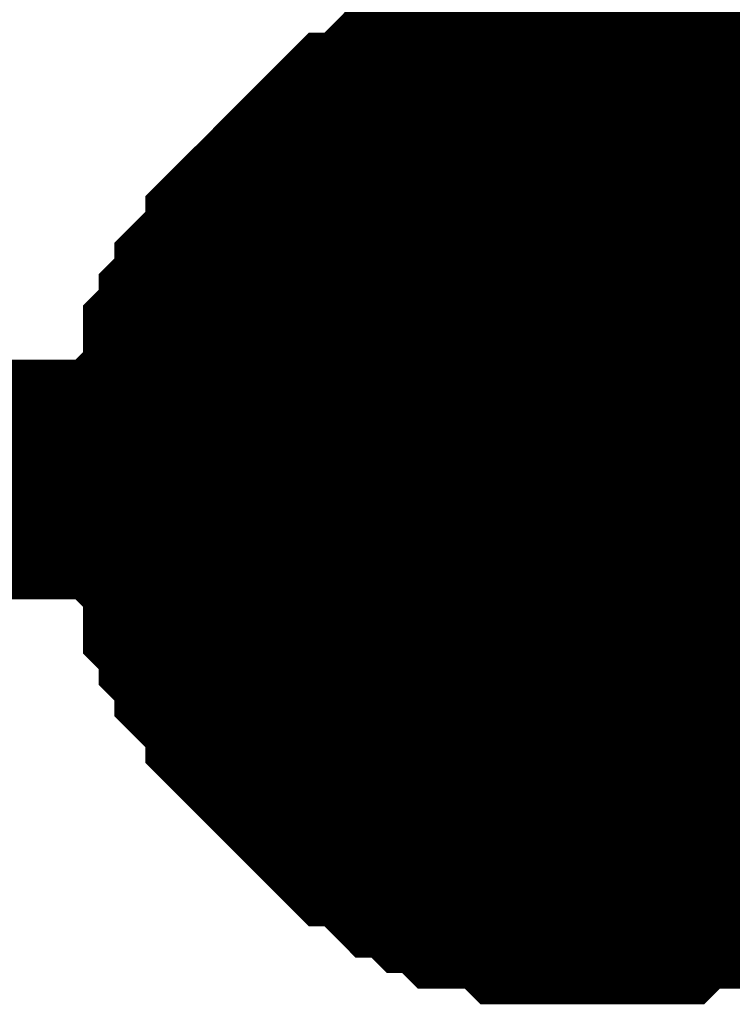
# Model space of a CAD drawing. Header units: inches. Extents: x 0 to 292, y 0 to 193.
# Tile 27 of 256: x 47.584 to 48.475, y 74.618 to 75.85. Entities that reach past the tile are written whole.
import ezdxf

# ---------------------------------------------------------------- set-up
doc = ezdxf.new("R2010")
doc.units = ezdxf.units.IN
doc.layers.add('Sheet', color=255, linetype='Continuous')

msp = doc.modelspace()

# ---------------------------------------------------------------- linework, layer by layer
at = {"layer": 'Sheet'}
for points in [[(48.3002, 79.9915, 0.2997, 0.2997, 0), (48.3002, 75.2747, 0.2997, 0.2997, 0)], [(93.4634, 75.2747, 0.2997, 0.2997, 0), (77.3309, 75.2747, 0.2997, 0.2997, 0), (60.8282, 75.2747, 0.2997, 0.2997, 0), (48.3002, 75.2747, 0.2997, 0.2997, 0), (36.2982, 75.2747, 0.2997, 0.2997, 0), (36.2982, 77.2823, 0.2997, 0.2997, 0)], [(47.7936, 75.2747, 0.2997, 0.2997, 0), (47.7936, 75.2942, 0.2997, 0.2997, 0), (47.7936, 75.3332, 0.2997, 0.2997, 0), (47.7936, 75.3526, 0.2997, 0.2997, 0), (47.8131, 75.3721, 0.2997, 0.2997, 0), (47.8131, 75.3916, 0.2997, 0.2997, 0), (47.8131, 75.4306, 0.2997, 0.2997, 0), (47.8325, 75.4501, 0.2997, 0.2997, 0), (47.8325, 75.4696, 0.2997, 0.2997, 0), (47.852, 75.4891, 0.2997, 0.2997, 0), (47.852, 75.5086, 0.2997, 0.2997, 0), (47.8715, 75.5281, 0.2997, 0.2997, 0), (47.891, 75.5476, 0.2997, 0.2997, 0), (47.891, 75.5671, 0.2997, 0.2997, 0), (47.9105, 75.5865, 0.2997, 0.2997, 0), (47.93, 75.606, 0.2997, 0.2997, 0), (47.9494, 75.6255, 0.2997, 0.2997, 0), (47.9689, 75.645, 0.2997, 0.2997, 0), (47.9884, 75.6645, 0.2997, 0.2997, 0), (48.0079, 75.684, 0.2997, 0.2997, 0), (48.0274, 75.684, 0.2997, 0.2997, 0), (48.0469, 75.7035, 0.2997, 0.2997, 0), (48.0663, 75.723, 0.2997, 0.2997, 0), (48.0858, 75.723, 0.2997, 0.2997, 0), (48.1053, 75.7425, 0.2997, 0.2997, 0), (48.1248, 75.7425, 0.2997, 0.2997, 0), (48.1443, 75.762, 0.2997, 0.2997, 0), (48.1833, 75.762, 0.2997, 0.2997, 0), (48.2027, 75.762, 0.2997, 0.2997, 0), (48.2222, 75.7815, 0.2997, 0.2997, 0), (48.2417, 75.7815, 0.2997, 0.2997, 0), (48.2807, 75.7815, 0.2997, 0.2997, 0), (48.3002, 75.7815, 0.2997, 0.2997, 0)], [(47.7936, 75.2747, 0.2997, 0.2997, 0), (47.7936, 75.2942, 0.2997, 0.2997, 0), (47.7936, 75.3332, 0.2997, 0.2997, 0), (47.7936, 75.3526, 0.2997, 0.2997, 0), (47.8131, 75.3721, 0.2997, 0.2997, 0), (47.8131, 75.3916, 0.2997, 0.2997, 0), (47.8131, 75.4306, 0.2997, 0.2997, 0), (47.8325, 75.4501, 0.2997, 0.2997, 0), (47.8325, 75.4696, 0.2997, 0.2997, 0), (47.852, 75.4891, 0.2997, 0.2997, 0), (47.852, 75.5086, 0.2997, 0.2997, 0), (47.8715, 75.5281, 0.2997, 0.2997, 0), (47.891, 75.5476, 0.2997, 0.2997, 0), (47.891, 75.5671, 0.2997, 0.2997, 0), (47.9105, 75.5865, 0.2997, 0.2997, 0), (47.93, 75.606, 0.2997, 0.2997, 0), (47.9494, 75.6255, 0.2997, 0.2997, 0), (47.9689, 75.645, 0.2997, 0.2997, 0), (47.9884, 75.6645, 0.2997, 0.2997, 0), (48.0079, 75.684, 0.2997, 0.2997, 0), (48.0274, 75.684, 0.2997, 0.2997, 0), (48.0469, 75.7035, 0.2997, 0.2997, 0), (48.0663, 75.723, 0.2997, 0.2997, 0), (48.0858, 75.723, 0.2997, 0.2997, 0), (48.1053, 75.7425, 0.2997, 0.2997, 0), (48.1248, 75.7425, 0.2997, 0.2997, 0), (48.1443, 75.762, 0.2997, 0.2997, 0), (48.1833, 75.762, 0.2997, 0.2997, 0), (48.2027, 75.762, 0.2997, 0.2997, 0), (48.2222, 75.7815, 0.2997, 0.2997, 0), (48.2417, 75.7815, 0.2997, 0.2997, 0), (48.2807, 75.7815, 0.2997, 0.2997, 0), (48.3002, 75.7815, 0.2997, 0.2997, 0)], [(47.7936, 75.2747, 0.2997, 0.2997, 0), (47.7936, 75.2942, 0.2997, 0.2997, 0), (47.7936, 75.3332, 0.2997, 0.2997, 0), (47.7936, 75.3526, 0.2997, 0.2997, 0), (47.8131, 75.3721, 0.2997, 0.2997, 0), (47.8131, 75.3916, 0.2997, 0.2997, 0), (47.8131, 75.4306, 0.2997, 0.2997, 0), (47.8325, 75.4501, 0.2997, 0.2997, 0), (47.8325, 75.4696, 0.2997, 0.2997, 0), (47.852, 75.4891, 0.2997, 0.2997, 0), (47.852, 75.5086, 0.2997, 0.2997, 0), (47.8715, 75.5281, 0.2997, 0.2997, 0), (47.891, 75.5476, 0.2997, 0.2997, 0), (47.891, 75.5671, 0.2997, 0.2997, 0), (47.9105, 75.5865, 0.2997, 0.2997, 0), (47.93, 75.606, 0.2997, 0.2997, 0), (47.9494, 75.6255, 0.2997, 0.2997, 0), (47.9689, 75.645, 0.2997, 0.2997, 0), (47.9884, 75.6645, 0.2997, 0.2997, 0), (48.0079, 75.684, 0.2997, 0.2997, 0), (48.0274, 75.684, 0.2997, 0.2997, 0), (48.0469, 75.7035, 0.2997, 0.2997, 0), (48.0663, 75.723, 0.2997, 0.2997, 0), (48.0858, 75.723, 0.2997, 0.2997, 0), (48.1053, 75.7425, 0.2997, 0.2997, 0), (48.1248, 75.7425, 0.2997, 0.2997, 0), (48.1443, 75.762, 0.2997, 0.2997, 0), (48.1833, 75.762, 0.2997, 0.2997, 0), (48.2027, 75.762, 0.2997, 0.2997, 0), (48.2222, 75.7815, 0.2997, 0.2997, 0), (48.2417, 75.7815, 0.2997, 0.2997, 0), (48.2807, 75.7815, 0.2997, 0.2997, 0), (48.3002, 75.7815, 0.2997, 0.2997, 0)], [(47.7936, 75.2747, 0.2997, 0.2997, 0), (47.7936, 75.2942, 0.2997, 0.2997, 0), (47.7936, 75.3332, 0.2997, 0.2997, 0), (47.7936, 75.3526, 0.2997, 0.2997, 0), (47.8131, 75.3721, 0.2997, 0.2997, 0), (47.8131, 75.3916, 0.2997, 0.2997, 0), (47.8131, 75.4306, 0.2997, 0.2997, 0), (47.8325, 75.4501, 0.2997, 0.2997, 0), (47.8325, 75.4696, 0.2997, 0.2997, 0), (47.852, 75.4891, 0.2997, 0.2997, 0), (47.852, 75.5086, 0.2997, 0.2997, 0), (47.8715, 75.5281, 0.2997, 0.2997, 0), (47.891, 75.5476, 0.2997, 0.2997, 0), (47.891, 75.5671, 0.2997, 0.2997, 0), (47.9105, 75.5865, 0.2997, 0.2997, 0), (47.93, 75.606, 0.2997, 0.2997, 0), (47.9494, 75.6255, 0.2997, 0.2997, 0), (47.9689, 75.645, 0.2997, 0.2997, 0), (47.9884, 75.6645, 0.2997, 0.2997, 0), (48.0079, 75.684, 0.2997, 0.2997, 0), (48.0274, 75.684, 0.2997, 0.2997, 0), (48.0469, 75.7035, 0.2997, 0.2997, 0), (48.0663, 75.723, 0.2997, 0.2997, 0), (48.0858, 75.723, 0.2997, 0.2997, 0), (48.1053, 75.7425, 0.2997, 0.2997, 0), (48.1248, 75.7425, 0.2997, 0.2997, 0), (48.1443, 75.762, 0.2997, 0.2997, 0), (48.1833, 75.762, 0.2997, 0.2997, 0), (48.2027, 75.762, 0.2997, 0.2997, 0), (48.2222, 75.7815, 0.2997, 0.2997, 0), (48.2417, 75.7815, 0.2997, 0.2997, 0), (48.2807, 75.7815, 0.2997, 0.2997, 0), (48.3002, 75.7815, 0.2997, 0.2997, 0)], [(48.3002, 75.7815, 0.2997, 0.2997, 0), (48.3002, 75.7815, 0.2997, 0.2997, 0)], [(48.3002, 75.7815, 0.2997, 0.2997, 0), (48.3196, 75.7815, 0.2997, 0.2997, 0), (48.3586, 75.7815, 0.2997, 0.2997, 0), (48.3781, 75.7815, 0.2997, 0.2997, 0), (48.3976, 75.762, 0.2997, 0.2997, 0), (48.4365, 75.762, 0.2997, 0.2997, 0), (48.456, 75.762, 0.2997, 0.2997, 0), (48.4755, 75.7425, 0.2997, 0.2997, 0), (48.495, 75.7425, 0.2997, 0.2997, 0), (48.534, 75.723, 0.2997, 0.2997, 0), (48.5534, 75.723, 0.2997, 0.2997, 0), (48.5729, 75.7035, 0.2997, 0.2997, 0), (48.5924, 75.684, 0.2997, 0.2997, 0), (48.6119, 75.684, 0.2997, 0.2997, 0), (48.6314, 75.6645, 0.2997, 0.2997, 0)], [(48.3002, 75.7815, 0.2997, 0.2997, 0), (48.3002, 75.7815, 0.2997, 0.2997, 0)], [(48.3002, 75.7815, 0.2997, 0.2997, 0), (48.3196, 75.7815, 0.2997, 0.2997, 0), (48.3586, 75.7815, 0.2997, 0.2997, 0), (48.3781, 75.7815, 0.2997, 0.2997, 0), (48.3976, 75.762, 0.2997, 0.2997, 0), (48.4365, 75.762, 0.2997, 0.2997, 0), (48.456, 75.762, 0.2997, 0.2997, 0), (48.4755, 75.7425, 0.2997, 0.2997, 0), (48.495, 75.7425, 0.2997, 0.2997, 0), (48.534, 75.723, 0.2997, 0.2997, 0), (48.5534, 75.723, 0.2997, 0.2997, 0), (48.5729, 75.7035, 0.2997, 0.2997, 0), (48.5924, 75.684, 0.2997, 0.2997, 0), (48.6119, 75.684, 0.2997, 0.2997, 0), (48.6314, 75.6645, 0.2997, 0.2997, 0)], [(48.3002, 75.7815, 0.2997, 0.2997, 0), (48.3002, 75.7815, 0.2997, 0.2997, 0)], [(48.3002, 75.7815, 0.2997, 0.2997, 0), (48.3196, 75.7815, 0.2997, 0.2997, 0), (48.3586, 75.7815, 0.2997, 0.2997, 0), (48.3781, 75.7815, 0.2997, 0.2997, 0), (48.3976, 75.762, 0.2997, 0.2997, 0), (48.4365, 75.762, 0.2997, 0.2997, 0), (48.456, 75.762, 0.2997, 0.2997, 0), (48.4755, 75.7425, 0.2997, 0.2997, 0), (48.495, 75.7425, 0.2997, 0.2997, 0), (48.534, 75.723, 0.2997, 0.2997, 0), (48.5534, 75.723, 0.2997, 0.2997, 0), (48.5729, 75.7035, 0.2997, 0.2997, 0), (48.5924, 75.684, 0.2997, 0.2997, 0), (48.6119, 75.684, 0.2997, 0.2997, 0), (48.6314, 75.6645, 0.2997, 0.2997, 0)], [(48.3002, 75.7815, 0.2997, 0.2997, 0), (48.3002, 75.7815, 0.2997, 0.2997, 0)], [(48.3002, 75.7815, 0.2997, 0.2997, 0), (48.3196, 75.7815, 0.2997, 0.2997, 0), (48.3586, 75.7815, 0.2997, 0.2997, 0), (48.3781, 75.7815, 0.2997, 0.2997, 0), (48.3976, 75.762, 0.2997, 0.2997, 0), (48.4365, 75.762, 0.2997, 0.2997, 0), (48.456, 75.762, 0.2997, 0.2997, 0), (48.4755, 75.7425, 0.2997, 0.2997, 0), (48.495, 75.7425, 0.2997, 0.2997, 0), (48.534, 75.723, 0.2997, 0.2997, 0), (48.5534, 75.723, 0.2997, 0.2997, 0), (48.5729, 75.7035, 0.2997, 0.2997, 0), (48.5924, 75.684, 0.2997, 0.2997, 0), (48.6119, 75.684, 0.2997, 0.2997, 0), (48.6314, 75.6645, 0.2997, 0.2997, 0)], [(47.7936, 75.2747, 0.0991, 0.0991, 0), (47.7936, 75.2942, 0.0991, 0.0991, 0), (47.7936, 75.3332, 0.0991, 0.0991, 0), (47.7936, 75.3526, 0.0991, 0.0991, 0), (47.8131, 75.3721, 0.0991, 0.0991, 0), (47.8131, 75.3916, 0.0991, 0.0991, 0), (47.8131, 75.4306, 0.0991, 0.0991, 0), (47.8325, 75.4501, 0.0991, 0.0991, 0), (47.8325, 75.4696, 0.0991, 0.0991, 0), (47.852, 75.4891, 0.0991, 0.0991, 0), (47.852, 75.5086, 0.0991, 0.0991, 0), (47.8715, 75.5281, 0.0991, 0.0991, 0), (47.891, 75.5476, 0.0991, 0.0991, 0), (47.891, 75.5671, 0.0991, 0.0991, 0), (47.9105, 75.5865, 0.0991, 0.0991, 0), (47.93, 75.606, 0.0991, 0.0991, 0), (47.9494, 75.6255, 0.0991, 0.0991, 0), (47.9689, 75.645, 0.0991, 0.0991, 0), (47.9884, 75.6645, 0.0991, 0.0991, 0), (48.0079, 75.684, 0.0991, 0.0991, 0), (48.0274, 75.684, 0.0991, 0.0991, 0), (48.0469, 75.7035, 0.0991, 0.0991, 0), (48.0663, 75.723, 0.0991, 0.0991, 0), (48.0858, 75.723, 0.0991, 0.0991, 0), (48.1053, 75.7425, 0.0991, 0.0991, 0), (48.1248, 75.7425, 0.0991, 0.0991, 0), (48.1443, 75.762, 0.0991, 0.0991, 0), (48.1833, 75.762, 0.0991, 0.0991, 0), (48.2027, 75.762, 0.0991, 0.0991, 0), (48.2222, 75.7815, 0.0991, 0.0991, 0), (48.2417, 75.7815, 0.0991, 0.0991, 0), (48.2807, 75.7815, 0.0991, 0.0991, 0), (48.3002, 75.7815, 0.0991, 0.0991, 0)], [(47.7936, 75.2747, 0.0991, 0.0991, 0), (47.7936, 75.2942, 0.0991, 0.0991, 0), (47.7936, 75.3332, 0.0991, 0.0991, 0), (47.7936, 75.3526, 0.0991, 0.0991, 0), (47.8131, 75.3721, 0.0991, 0.0991, 0), (47.8131, 75.3916, 0.0991, 0.0991, 0), (47.8131, 75.4306, 0.0991, 0.0991, 0), (47.8325, 75.4501, 0.0991, 0.0991, 0), (47.8325, 75.4696, 0.0991, 0.0991, 0), (47.852, 75.4891, 0.0991, 0.0991, 0), (47.852, 75.5086, 0.0991, 0.0991, 0), (47.8715, 75.5281, 0.0991, 0.0991, 0), (47.891, 75.5476, 0.0991, 0.0991, 0), (47.891, 75.5671, 0.0991, 0.0991, 0), (47.9105, 75.5865, 0.0991, 0.0991, 0), (47.93, 75.606, 0.0991, 0.0991, 0), (47.9494, 75.6255, 0.0991, 0.0991, 0), (47.9689, 75.645, 0.0991, 0.0991, 0), (47.9884, 75.6645, 0.0991, 0.0991, 0), (48.0079, 75.684, 0.0991, 0.0991, 0), (48.0274, 75.684, 0.0991, 0.0991, 0), (48.0469, 75.7035, 0.0991, 0.0991, 0), (48.0663, 75.723, 0.0991, 0.0991, 0), (48.0858, 75.723, 0.0991, 0.0991, 0), (48.1053, 75.7425, 0.0991, 0.0991, 0), (48.1248, 75.7425, 0.0991, 0.0991, 0), (48.1443, 75.762, 0.0991, 0.0991, 0), (48.1833, 75.762, 0.0991, 0.0991, 0), (48.2027, 75.762, 0.0991, 0.0991, 0), (48.2222, 75.7815, 0.0991, 0.0991, 0), (48.2417, 75.7815, 0.0991, 0.0991, 0), (48.2807, 75.7815, 0.0991, 0.0991, 0), (48.3002, 75.7815, 0.0991, 0.0991, 0)], [(47.7936, 75.2747, 0.0991, 0.0991, 0), (47.7936, 75.2942, 0.0991, 0.0991, 0), (47.7936, 75.3332, 0.0991, 0.0991, 0), (47.7936, 75.3526, 0.0991, 0.0991, 0), (47.8131, 75.3721, 0.0991, 0.0991, 0), (47.8131, 75.3916, 0.0991, 0.0991, 0), (47.8131, 75.4306, 0.0991, 0.0991, 0), (47.8325, 75.4501, 0.0991, 0.0991, 0), (47.8325, 75.4696, 0.0991, 0.0991, 0), (47.852, 75.4891, 0.0991, 0.0991, 0), (47.852, 75.5086, 0.0991, 0.0991, 0), (47.8715, 75.5281, 0.0991, 0.0991, 0), (47.891, 75.5476, 0.0991, 0.0991, 0), (47.891, 75.5671, 0.0991, 0.0991, 0), (47.9105, 75.5865, 0.0991, 0.0991, 0), (47.93, 75.606, 0.0991, 0.0991, 0), (47.9494, 75.6255, 0.0991, 0.0991, 0), (47.9689, 75.645, 0.0991, 0.0991, 0), (47.9884, 75.6645, 0.0991, 0.0991, 0), (48.0079, 75.684, 0.0991, 0.0991, 0), (48.0274, 75.684, 0.0991, 0.0991, 0), (48.0469, 75.7035, 0.0991, 0.0991, 0), (48.0663, 75.723, 0.0991, 0.0991, 0), (48.0858, 75.723, 0.0991, 0.0991, 0), (48.1053, 75.7425, 0.0991, 0.0991, 0), (48.1248, 75.7425, 0.0991, 0.0991, 0), (48.1443, 75.762, 0.0991, 0.0991, 0), (48.1833, 75.762, 0.0991, 0.0991, 0), (48.2027, 75.762, 0.0991, 0.0991, 0), (48.2222, 75.7815, 0.0991, 0.0991, 0), (48.2417, 75.7815, 0.0991, 0.0991, 0), (48.2807, 75.7815, 0.0991, 0.0991, 0), (48.3002, 75.7815, 0.0991, 0.0991, 0)], [(47.7936, 75.2747, 0.0991, 0.0991, 0), (47.7936, 75.2942, 0.0991, 0.0991, 0), (47.7936, 75.3332, 0.0991, 0.0991, 0), (47.7936, 75.3526, 0.0991, 0.0991, 0), (47.8131, 75.3721, 0.0991, 0.0991, 0), (47.8131, 75.3916, 0.0991, 0.0991, 0), (47.8131, 75.4306, 0.0991, 0.0991, 0), (47.8325, 75.4501, 0.0991, 0.0991, 0), (47.8325, 75.4696, 0.0991, 0.0991, 0), (47.852, 75.4891, 0.0991, 0.0991, 0), (47.852, 75.5086, 0.0991, 0.0991, 0), (47.8715, 75.5281, 0.0991, 0.0991, 0), (47.891, 75.5476, 0.0991, 0.0991, 0), (47.891, 75.5671, 0.0991, 0.0991, 0), (47.9105, 75.5865, 0.0991, 0.0991, 0), (47.93, 75.606, 0.0991, 0.0991, 0), (47.9494, 75.6255, 0.0991, 0.0991, 0), (47.9689, 75.645, 0.0991, 0.0991, 0), (47.9884, 75.6645, 0.0991, 0.0991, 0), (48.0079, 75.684, 0.0991, 0.0991, 0), (48.0274, 75.684, 0.0991, 0.0991, 0), (48.0469, 75.7035, 0.0991, 0.0991, 0), (48.0663, 75.723, 0.0991, 0.0991, 0), (48.0858, 75.723, 0.0991, 0.0991, 0), (48.1053, 75.7425, 0.0991, 0.0991, 0), (48.1248, 75.7425, 0.0991, 0.0991, 0), (48.1443, 75.762, 0.0991, 0.0991, 0), (48.1833, 75.762, 0.0991, 0.0991, 0), (48.2027, 75.762, 0.0991, 0.0991, 0), (48.2222, 75.7815, 0.0991, 0.0991, 0), (48.2417, 75.7815, 0.0991, 0.0991, 0), (48.2807, 75.7815, 0.0991, 0.0991, 0), (48.3002, 75.7815, 0.0991, 0.0991, 0)], [(48.3002, 75.7815, 0.0991, 0.0991, 0), (48.3002, 75.7815, 0.0991, 0.0991, 0)], [(48.3002, 75.7815, 0.0991, 0.0991, 0), (48.3196, 75.7815, 0.0991, 0.0991, 0), (48.3586, 75.7815, 0.0991, 0.0991, 0), (48.3781, 75.7815, 0.0991, 0.0991, 0), (48.3976, 75.762, 0.0991, 0.0991, 0), (48.4365, 75.762, 0.0991, 0.0991, 0), (48.456, 75.762, 0.0991, 0.0991, 0), (48.4755, 75.7425, 0.0991, 0.0991, 0), (48.495, 75.7425, 0.0991, 0.0991, 0), (48.534, 75.723, 0.0991, 0.0991, 0)], [(48.3002, 75.7815, 0.0991, 0.0991, 0), (48.3002, 75.7815, 0.0991, 0.0991, 0)], [(48.3002, 75.7815, 0.0991, 0.0991, 0), (48.3196, 75.7815, 0.0991, 0.0991, 0), (48.3586, 75.7815, 0.0991, 0.0991, 0), (48.3781, 75.7815, 0.0991, 0.0991, 0), (48.3976, 75.762, 0.0991, 0.0991, 0), (48.4365, 75.762, 0.0991, 0.0991, 0), (48.456, 75.762, 0.0991, 0.0991, 0), (48.4755, 75.7425, 0.0991, 0.0991, 0), (48.495, 75.7425, 0.0991, 0.0991, 0), (48.534, 75.723, 0.0991, 0.0991, 0)], [(48.3002, 75.7815, 0.0991, 0.0991, 0), (48.3002, 75.7815, 0.0991, 0.0991, 0)], [(48.3002, 75.7815, 0.0991, 0.0991, 0), (48.3196, 75.7815, 0.0991, 0.0991, 0), (48.3586, 75.7815, 0.0991, 0.0991, 0), (48.3781, 75.7815, 0.0991, 0.0991, 0), (48.3976, 75.762, 0.0991, 0.0991, 0), (48.4365, 75.762, 0.0991, 0.0991, 0), (48.456, 75.762, 0.0991, 0.0991, 0), (48.4755, 75.7425, 0.0991, 0.0991, 0), (48.495, 75.7425, 0.0991, 0.0991, 0), (48.534, 75.723, 0.0991, 0.0991, 0)], [(48.3002, 75.7815, 0.0991, 0.0991, 0), (48.3002, 75.7815, 0.0991, 0.0991, 0)], [(48.3002, 75.7815, 0.0991, 0.0991, 0), (48.3196, 75.7815, 0.0991, 0.0991, 0), (48.3586, 75.7815, 0.0991, 0.0991, 0), (48.3781, 75.7815, 0.0991, 0.0991, 0), (48.3976, 75.762, 0.0991, 0.0991, 0), (48.4365, 75.762, 0.0991, 0.0991, 0), (48.456, 75.762, 0.0991, 0.0991, 0), (48.4755, 75.7425, 0.0991, 0.0991, 0), (48.495, 75.7425, 0.0991, 0.0991, 0), (48.534, 75.723, 0.0991, 0.0991, 0)], [(48.3002, 74.7679, 0.2997, 0.2997, 0), (48.2807, 74.7679, 0.2997, 0.2997, 0), (48.2417, 74.7679, 0.2997, 0.2997, 0), (48.2222, 74.7679, 0.2997, 0.2997, 0), (48.2027, 74.7874, 0.2997, 0.2997, 0), (48.1833, 74.7874, 0.2997, 0.2997, 0), (48.1443, 74.7874, 0.2997, 0.2997, 0), (48.1248, 74.8069, 0.2997, 0.2997, 0), (48.1053, 74.8069, 0.2997, 0.2997, 0), (48.0858, 74.8264, 0.2997, 0.2997, 0), (48.0663, 74.8264, 0.2997, 0.2997, 0), (48.0469, 74.8459, 0.2997, 0.2997, 0), (48.0274, 74.8654, 0.2997, 0.2997, 0), (48.0079, 74.8654, 0.2997, 0.2997, 0), (47.9884, 74.8849, 0.2997, 0.2997, 0), (47.9689, 74.9044, 0.2997, 0.2997, 0), (47.9494, 74.9238, 0.2997, 0.2997, 0), (47.93, 74.9433, 0.2997, 0.2997, 0), (47.9105, 74.9628, 0.2997, 0.2997, 0), (47.891, 74.9823, 0.2997, 0.2997, 0), (47.891, 75.0018, 0.2997, 0.2997, 0), (47.8715, 75.0213, 0.2997, 0.2997, 0), (47.852, 75.0408, 0.2997, 0.2997, 0), (47.852, 75.0603, 0.2997, 0.2997, 0), (47.8325, 75.0798, 0.2997, 0.2997, 0), (47.8325, 75.0993, 0.2997, 0.2997, 0), (47.8131, 75.1188, 0.2997, 0.2997, 0), (47.8131, 75.1577, 0.2997, 0.2997, 0), (47.8131, 75.1772, 0.2997, 0.2997, 0), (47.7936, 75.1967, 0.2997, 0.2997, 0), (47.7936, 75.2162, 0.2997, 0.2997, 0), (47.7936, 75.2552, 0.2997, 0.2997, 0), (47.7936, 75.2747, 0.2997, 0.2997, 0)], [(47.7936, 75.2747, 0.2997, 0.2997, 0), (47.7936, 75.2747, 0.2997, 0.2997, 0)], [(48.3002, 74.7679, 0.2997, 0.2997, 0), (48.2807, 74.7679, 0.2997, 0.2997, 0), (48.2417, 74.7679, 0.2997, 0.2997, 0), (48.2222, 74.7679, 0.2997, 0.2997, 0), (48.2027, 74.7874, 0.2997, 0.2997, 0), (48.1833, 74.7874, 0.2997, 0.2997, 0), (48.1443, 74.7874, 0.2997, 0.2997, 0), (48.1248, 74.8069, 0.2997, 0.2997, 0), (48.1053, 74.8069, 0.2997, 0.2997, 0), (48.0858, 74.8264, 0.2997, 0.2997, 0), (48.0663, 74.8264, 0.2997, 0.2997, 0), (48.0469, 74.8459, 0.2997, 0.2997, 0), (48.0274, 74.8654, 0.2997, 0.2997, 0), (48.0079, 74.8654, 0.2997, 0.2997, 0), (47.9884, 74.8849, 0.2997, 0.2997, 0), (47.9689, 74.9044, 0.2997, 0.2997, 0), (47.9494, 74.9238, 0.2997, 0.2997, 0), (47.93, 74.9433, 0.2997, 0.2997, 0), (47.9105, 74.9628, 0.2997, 0.2997, 0), (47.891, 74.9823, 0.2997, 0.2997, 0), (47.891, 75.0018, 0.2997, 0.2997, 0), (47.8715, 75.0213, 0.2997, 0.2997, 0), (47.852, 75.0408, 0.2997, 0.2997, 0), (47.852, 75.0603, 0.2997, 0.2997, 0), (47.8325, 75.0798, 0.2997, 0.2997, 0), (47.8325, 75.0993, 0.2997, 0.2997, 0), (47.8131, 75.1188, 0.2997, 0.2997, 0), (47.8131, 75.1577, 0.2997, 0.2997, 0), (47.8131, 75.1772, 0.2997, 0.2997, 0), (47.7936, 75.1967, 0.2997, 0.2997, 0), (47.7936, 75.2162, 0.2997, 0.2997, 0), (47.7936, 75.2552, 0.2997, 0.2997, 0), (47.7936, 75.2747, 0.2997, 0.2997, 0)], [(47.7936, 75.2747, 0.2997, 0.2997, 0), (47.7936, 75.2747, 0.2997, 0.2997, 0)], [(48.3002, 74.7679, 0.2997, 0.2997, 0), (48.2807, 74.7679, 0.2997, 0.2997, 0), (48.2417, 74.7679, 0.2997, 0.2997, 0), (48.2222, 74.7679, 0.2997, 0.2997, 0), (48.2027, 74.7874, 0.2997, 0.2997, 0), (48.1833, 74.7874, 0.2997, 0.2997, 0), (48.1443, 74.7874, 0.2997, 0.2997, 0), (48.1248, 74.8069, 0.2997, 0.2997, 0), (48.1053, 74.8069, 0.2997, 0.2997, 0), (48.0858, 74.8264, 0.2997, 0.2997, 0), (48.0663, 74.8264, 0.2997, 0.2997, 0), (48.0469, 74.8459, 0.2997, 0.2997, 0), (48.0274, 74.8654, 0.2997, 0.2997, 0), (48.0079, 74.8654, 0.2997, 0.2997, 0), (47.9884, 74.8849, 0.2997, 0.2997, 0), (47.9689, 74.9044, 0.2997, 0.2997, 0), (47.9494, 74.9238, 0.2997, 0.2997, 0), (47.93, 74.9433, 0.2997, 0.2997, 0), (47.9105, 74.9628, 0.2997, 0.2997, 0), (47.891, 74.9823, 0.2997, 0.2997, 0), (47.891, 75.0018, 0.2997, 0.2997, 0), (47.8715, 75.0213, 0.2997, 0.2997, 0), (47.852, 75.0408, 0.2997, 0.2997, 0), (47.852, 75.0603, 0.2997, 0.2997, 0), (47.8325, 75.0798, 0.2997, 0.2997, 0), (47.8325, 75.0993, 0.2997, 0.2997, 0), (47.8131, 75.1188, 0.2997, 0.2997, 0), (47.8131, 75.1577, 0.2997, 0.2997, 0), (47.8131, 75.1772, 0.2997, 0.2997, 0), (47.7936, 75.1967, 0.2997, 0.2997, 0), (47.7936, 75.2162, 0.2997, 0.2997, 0), (47.7936, 75.2552, 0.2997, 0.2997, 0), (47.7936, 75.2747, 0.2997, 0.2997, 0)], [(47.7936, 75.2747, 0.2997, 0.2997, 0), (47.7936, 75.2747, 0.2997, 0.2997, 0)], [(48.3002, 74.7679, 0.2997, 0.2997, 0), (48.2807, 74.7679, 0.2997, 0.2997, 0), (48.2417, 74.7679, 0.2997, 0.2997, 0), (48.2222, 74.7679, 0.2997, 0.2997, 0), (48.2027, 74.7874, 0.2997, 0.2997, 0), (48.1833, 74.7874, 0.2997, 0.2997, 0), (48.1443, 74.7874, 0.2997, 0.2997, 0), (48.1248, 74.8069, 0.2997, 0.2997, 0), (48.1053, 74.8069, 0.2997, 0.2997, 0), (48.0858, 74.8264, 0.2997, 0.2997, 0), (48.0663, 74.8264, 0.2997, 0.2997, 0), (48.0469, 74.8459, 0.2997, 0.2997, 0), (48.0274, 74.8654, 0.2997, 0.2997, 0), (48.0079, 74.8654, 0.2997, 0.2997, 0), (47.9884, 74.8849, 0.2997, 0.2997, 0), (47.9689, 74.9044, 0.2997, 0.2997, 0), (47.9494, 74.9238, 0.2997, 0.2997, 0), (47.93, 74.9433, 0.2997, 0.2997, 0), (47.9105, 74.9628, 0.2997, 0.2997, 0), (47.891, 74.9823, 0.2997, 0.2997, 0), (47.891, 75.0018, 0.2997, 0.2997, 0), (47.8715, 75.0213, 0.2997, 0.2997, 0), (47.852, 75.0408, 0.2997, 0.2997, 0), (47.852, 75.0603, 0.2997, 0.2997, 0), (47.8325, 75.0798, 0.2997, 0.2997, 0), (47.8325, 75.0993, 0.2997, 0.2997, 0), (47.8131, 75.1188, 0.2997, 0.2997, 0), (47.8131, 75.1577, 0.2997, 0.2997, 0), (47.8131, 75.1772, 0.2997, 0.2997, 0), (47.7936, 75.1967, 0.2997, 0.2997, 0), (47.7936, 75.2162, 0.2997, 0.2997, 0), (47.7936, 75.2552, 0.2997, 0.2997, 0), (47.7936, 75.2747, 0.2997, 0.2997, 0)], [(47.7936, 75.2747, 0.2997, 0.2997, 0), (47.7936, 75.2747, 0.2997, 0.2997, 0)], [(48.3002, 74.7679, 0.0991, 0.0991, 0), (48.2807, 74.7679, 0.0991, 0.0991, 0), (48.2417, 74.7679, 0.0991, 0.0991, 0), (48.2222, 74.7679, 0.0991, 0.0991, 0), (48.2027, 74.7874, 0.0991, 0.0991, 0), (48.1833, 74.7874, 0.0991, 0.0991, 0), (48.1443, 74.7874, 0.0991, 0.0991, 0), (48.1248, 74.8069, 0.0991, 0.0991, 0), (48.1053, 74.8069, 0.0991, 0.0991, 0), (48.0858, 74.8264, 0.0991, 0.0991, 0), (48.0663, 74.8264, 0.0991, 0.0991, 0), (48.0469, 74.8459, 0.0991, 0.0991, 0), (48.0274, 74.8654, 0.0991, 0.0991, 0), (48.0079, 74.8654, 0.0991, 0.0991, 0), (47.9884, 74.8849, 0.0991, 0.0991, 0), (47.9689, 74.9044, 0.0991, 0.0991, 0), (47.9494, 74.9238, 0.0991, 0.0991, 0), (47.93, 74.9433, 0.0991, 0.0991, 0), (47.9105, 74.9628, 0.0991, 0.0991, 0), (47.891, 74.9823, 0.0991, 0.0991, 0), (47.891, 75.0018, 0.0991, 0.0991, 0), (47.8715, 75.0213, 0.0991, 0.0991, 0), (47.852, 75.0408, 0.0991, 0.0991, 0), (47.852, 75.0603, 0.0991, 0.0991, 0), (47.8325, 75.0798, 0.0991, 0.0991, 0), (47.8325, 75.0993, 0.0991, 0.0991, 0), (47.8131, 75.1188, 0.0991, 0.0991, 0), (47.8131, 75.1577, 0.0991, 0.0991, 0), (47.8131, 75.1772, 0.0991, 0.0991, 0), (47.7936, 75.1967, 0.0991, 0.0991, 0), (47.7936, 75.2162, 0.0991, 0.0991, 0), (47.7936, 75.2552, 0.0991, 0.0991, 0), (47.7936, 75.2747, 0.0991, 0.0991, 0)], [(47.7936, 75.2747, 0.0991, 0.0991, 0), (47.7936, 75.2747, 0.0991, 0.0991, 0)], [(48.3002, 74.7679, 0.0991, 0.0991, 0), (48.2807, 74.7679, 0.0991, 0.0991, 0), (48.2417, 74.7679, 0.0991, 0.0991, 0), (48.2222, 74.7679, 0.0991, 0.0991, 0), (48.2027, 74.7874, 0.0991, 0.0991, 0), (48.1833, 74.7874, 0.0991, 0.0991, 0), (48.1443, 74.7874, 0.0991, 0.0991, 0), (48.1248, 74.8069, 0.0991, 0.0991, 0), (48.1053, 74.8069, 0.0991, 0.0991, 0), (48.0858, 74.8264, 0.0991, 0.0991, 0), (48.0663, 74.8264, 0.0991, 0.0991, 0), (48.0469, 74.8459, 0.0991, 0.0991, 0), (48.0274, 74.8654, 0.0991, 0.0991, 0), (48.0079, 74.8654, 0.0991, 0.0991, 0), (47.9884, 74.8849, 0.0991, 0.0991, 0), (47.9689, 74.9044, 0.0991, 0.0991, 0), (47.9494, 74.9238, 0.0991, 0.0991, 0), (47.93, 74.9433, 0.0991, 0.0991, 0), (47.9105, 74.9628, 0.0991, 0.0991, 0), (47.891, 74.9823, 0.0991, 0.0991, 0), (47.891, 75.0018, 0.0991, 0.0991, 0), (47.8715, 75.0213, 0.0991, 0.0991, 0), (47.852, 75.0408, 0.0991, 0.0991, 0), (47.852, 75.0603, 0.0991, 0.0991, 0), (47.8325, 75.0798, 0.0991, 0.0991, 0), (47.8325, 75.0993, 0.0991, 0.0991, 0), (47.8131, 75.1188, 0.0991, 0.0991, 0), (47.8131, 75.1577, 0.0991, 0.0991, 0), (47.8131, 75.1772, 0.0991, 0.0991, 0), (47.7936, 75.1967, 0.0991, 0.0991, 0), (47.7936, 75.2162, 0.0991, 0.0991, 0), (47.7936, 75.2552, 0.0991, 0.0991, 0), (47.7936, 75.2747, 0.0991, 0.0991, 0)], [(47.7936, 75.2747, 0.0991, 0.0991, 0), (47.7936, 75.2747, 0.0991, 0.0991, 0)], [(48.3002, 74.7679, 0.0991, 0.0991, 0), (48.2807, 74.7679, 0.0991, 0.0991, 0), (48.2417, 74.7679, 0.0991, 0.0991, 0), (48.2222, 74.7679, 0.0991, 0.0991, 0), (48.2027, 74.7874, 0.0991, 0.0991, 0), (48.1833, 74.7874, 0.0991, 0.0991, 0), (48.1443, 74.7874, 0.0991, 0.0991, 0), (48.1248, 74.8069, 0.0991, 0.0991, 0), (48.1053, 74.8069, 0.0991, 0.0991, 0), (48.0858, 74.8264, 0.0991, 0.0991, 0), (48.0663, 74.8264, 0.0991, 0.0991, 0), (48.0469, 74.8459, 0.0991, 0.0991, 0), (48.0274, 74.8654, 0.0991, 0.0991, 0), (48.0079, 74.8654, 0.0991, 0.0991, 0), (47.9884, 74.8849, 0.0991, 0.0991, 0), (47.9689, 74.9044, 0.0991, 0.0991, 0), (47.9494, 74.9238, 0.0991, 0.0991, 0), (47.93, 74.9433, 0.0991, 0.0991, 0), (47.9105, 74.9628, 0.0991, 0.0991, 0), (47.891, 74.9823, 0.0991, 0.0991, 0), (47.891, 75.0018, 0.0991, 0.0991, 0), (47.8715, 75.0213, 0.0991, 0.0991, 0), (47.852, 75.0408, 0.0991, 0.0991, 0), (47.852, 75.0603, 0.0991, 0.0991, 0), (47.8325, 75.0798, 0.0991, 0.0991, 0), (47.8325, 75.0993, 0.0991, 0.0991, 0), (47.8131, 75.1188, 0.0991, 0.0991, 0), (47.8131, 75.1577, 0.0991, 0.0991, 0), (47.8131, 75.1772, 0.0991, 0.0991, 0), (47.7936, 75.1967, 0.0991, 0.0991, 0), (47.7936, 75.2162, 0.0991, 0.0991, 0), (47.7936, 75.2552, 0.0991, 0.0991, 0), (47.7936, 75.2747, 0.0991, 0.0991, 0)], [(47.7936, 75.2747, 0.0991, 0.0991, 0), (47.7936, 75.2747, 0.0991, 0.0991, 0)], [(48.3002, 74.7679, 0.0991, 0.0991, 0), (48.2807, 74.7679, 0.0991, 0.0991, 0), (48.2417, 74.7679, 0.0991, 0.0991, 0), (48.2222, 74.7679, 0.0991, 0.0991, 0), (48.2027, 74.7874, 0.0991, 0.0991, 0), (48.1833, 74.7874, 0.0991, 0.0991, 0), (48.1443, 74.7874, 0.0991, 0.0991, 0), (48.1248, 74.8069, 0.0991, 0.0991, 0), (48.1053, 74.8069, 0.0991, 0.0991, 0), (48.0858, 74.8264, 0.0991, 0.0991, 0), (48.0663, 74.8264, 0.0991, 0.0991, 0), (48.0469, 74.8459, 0.0991, 0.0991, 0), (48.0274, 74.8654, 0.0991, 0.0991, 0), (48.0079, 74.8654, 0.0991, 0.0991, 0), (47.9884, 74.8849, 0.0991, 0.0991, 0), (47.9689, 74.9044, 0.0991, 0.0991, 0), (47.9494, 74.9238, 0.0991, 0.0991, 0), (47.93, 74.9433, 0.0991, 0.0991, 0), (47.9105, 74.9628, 0.0991, 0.0991, 0), (47.891, 74.9823, 0.0991, 0.0991, 0), (47.891, 75.0018, 0.0991, 0.0991, 0), (47.8715, 75.0213, 0.0991, 0.0991, 0), (47.852, 75.0408, 0.0991, 0.0991, 0), (47.852, 75.0603, 0.0991, 0.0991, 0), (47.8325, 75.0798, 0.0991, 0.0991, 0), (47.8325, 75.0993, 0.0991, 0.0991, 0), (47.8131, 75.1188, 0.0991, 0.0991, 0), (47.8131, 75.1577, 0.0991, 0.0991, 0), (47.8131, 75.1772, 0.0991, 0.0991, 0), (47.7936, 75.1967, 0.0991, 0.0991, 0), (47.7936, 75.2162, 0.0991, 0.0991, 0), (47.7936, 75.2552, 0.0991, 0.0991, 0), (47.7936, 75.2747, 0.0991, 0.0991, 0)], [(47.7936, 75.2747, 0.0991, 0.0991, 0), (47.7936, 75.2747, 0.0991, 0.0991, 0)], [(48.6314, 74.8849, 0.2997, 0.2997, 0), (48.6119, 74.8654, 0.2997, 0.2997, 0), (48.5924, 74.8654, 0.2997, 0.2997, 0), (48.5729, 74.8459, 0.2997, 0.2997, 0), (48.5534, 74.8264, 0.2997, 0.2997, 0), (48.534, 74.8264, 0.2997, 0.2997, 0), (48.495, 74.8069, 0.2997, 0.2997, 0), (48.4755, 74.8069, 0.2997, 0.2997, 0), (48.456, 74.7874, 0.2997, 0.2997, 0), (48.4365, 74.7874, 0.2997, 0.2997, 0), (48.3976, 74.7874, 0.2997, 0.2997, 0), (48.3781, 74.7679, 0.2997, 0.2997, 0), (48.3586, 74.7679, 0.2997, 0.2997, 0), (48.3196, 74.7679, 0.2997, 0.2997, 0), (48.3002, 74.7679, 0.2997, 0.2997, 0)], [(48.6314, 74.8849, 0.2997, 0.2997, 0), (48.6119, 74.8654, 0.2997, 0.2997, 0), (48.5924, 74.8654, 0.2997, 0.2997, 0), (48.5729, 74.8459, 0.2997, 0.2997, 0), (48.5534, 74.8264, 0.2997, 0.2997, 0), (48.534, 74.8264, 0.2997, 0.2997, 0), (48.495, 74.8069, 0.2997, 0.2997, 0), (48.4755, 74.8069, 0.2997, 0.2997, 0), (48.456, 74.7874, 0.2997, 0.2997, 0), (48.4365, 74.7874, 0.2997, 0.2997, 0), (48.3976, 74.7874, 0.2997, 0.2997, 0), (48.3781, 74.7679, 0.2997, 0.2997, 0), (48.3586, 74.7679, 0.2997, 0.2997, 0), (48.3196, 74.7679, 0.2997, 0.2997, 0), (48.3002, 74.7679, 0.2997, 0.2997, 0)], [(48.6314, 74.8849, 0.2997, 0.2997, 0), (48.6119, 74.8654, 0.2997, 0.2997, 0), (48.5924, 74.8654, 0.2997, 0.2997, 0), (48.5729, 74.8459, 0.2997, 0.2997, 0), (48.5534, 74.8264, 0.2997, 0.2997, 0), (48.534, 74.8264, 0.2997, 0.2997, 0), (48.495, 74.8069, 0.2997, 0.2997, 0), (48.4755, 74.8069, 0.2997, 0.2997, 0), (48.456, 74.7874, 0.2997, 0.2997, 0), (48.4365, 74.7874, 0.2997, 0.2997, 0), (48.3976, 74.7874, 0.2997, 0.2997, 0), (48.3781, 74.7679, 0.2997, 0.2997, 0), (48.3586, 74.7679, 0.2997, 0.2997, 0), (48.3196, 74.7679, 0.2997, 0.2997, 0), (48.3002, 74.7679, 0.2997, 0.2997, 0)], [(48.6314, 74.8849, 0.2997, 0.2997, 0), (48.6119, 74.8654, 0.2997, 0.2997, 0), (48.5924, 74.8654, 0.2997, 0.2997, 0), (48.5729, 74.8459, 0.2997, 0.2997, 0), (48.5534, 74.8264, 0.2997, 0.2997, 0), (48.534, 74.8264, 0.2997, 0.2997, 0), (48.495, 74.8069, 0.2997, 0.2997, 0), (48.4755, 74.8069, 0.2997, 0.2997, 0), (48.456, 74.7874, 0.2997, 0.2997, 0), (48.4365, 74.7874, 0.2997, 0.2997, 0), (48.3976, 74.7874, 0.2997, 0.2997, 0), (48.3781, 74.7679, 0.2997, 0.2997, 0), (48.3586, 74.7679, 0.2997, 0.2997, 0), (48.3196, 74.7679, 0.2997, 0.2997, 0), (48.3002, 74.7679, 0.2997, 0.2997, 0)], [(48.534, 74.8264, 0.0991, 0.0991, 0), (48.495, 74.8069, 0.0991, 0.0991, 0), (48.4755, 74.8069, 0.0991, 0.0991, 0), (48.456, 74.7874, 0.0991, 0.0991, 0), (48.4365, 74.7874, 0.0991, 0.0991, 0), (48.3976, 74.7874, 0.0991, 0.0991, 0), (48.3781, 74.7679, 0.0991, 0.0991, 0), (48.3586, 74.7679, 0.0991, 0.0991, 0), (48.3196, 74.7679, 0.0991, 0.0991, 0), (48.3002, 74.7679, 0.0991, 0.0991, 0)], [(48.534, 74.8264, 0.0991, 0.0991, 0), (48.495, 74.8069, 0.0991, 0.0991, 0), (48.4755, 74.8069, 0.0991, 0.0991, 0), (48.456, 74.7874, 0.0991, 0.0991, 0), (48.4365, 74.7874, 0.0991, 0.0991, 0), (48.3976, 74.7874, 0.0991, 0.0991, 0), (48.3781, 74.7679, 0.0991, 0.0991, 0), (48.3586, 74.7679, 0.0991, 0.0991, 0), (48.3196, 74.7679, 0.0991, 0.0991, 0), (48.3002, 74.7679, 0.0991, 0.0991, 0)], [(48.534, 74.8264, 0.0991, 0.0991, 0), (48.495, 74.8069, 0.0991, 0.0991, 0), (48.4755, 74.8069, 0.0991, 0.0991, 0), (48.456, 74.7874, 0.0991, 0.0991, 0), (48.4365, 74.7874, 0.0991, 0.0991, 0), (48.3976, 74.7874, 0.0991, 0.0991, 0), (48.3781, 74.7679, 0.0991, 0.0991, 0), (48.3586, 74.7679, 0.0991, 0.0991, 0), (48.3196, 74.7679, 0.0991, 0.0991, 0), (48.3002, 74.7679, 0.0991, 0.0991, 0)], [(48.534, 74.8264, 0.0991, 0.0991, 0), (48.495, 74.8069, 0.0991, 0.0991, 0), (48.4755, 74.8069, 0.0991, 0.0991, 0), (48.456, 74.7874, 0.0991, 0.0991, 0), (48.4365, 74.7874, 0.0991, 0.0991, 0), (48.3976, 74.7874, 0.0991, 0.0991, 0), (48.3781, 74.7679, 0.0991, 0.0991, 0), (48.3586, 74.7679, 0.0991, 0.0991, 0), (48.3196, 74.7679, 0.0991, 0.0991, 0), (48.3002, 74.7679, 0.0991, 0.0991, 0)]]:
    msp.add_lwpolyline(points, format="xyseb", dxfattribs=at)
msp.add_lwpolyline([(48.006, 75.284, 0.508, 0.508, 1), (48.514, 75.284, 0.508, 0.508, 1)], format="xyseb", close=True, dxfattribs=at)

doc.saveas('drawing.dxf')
